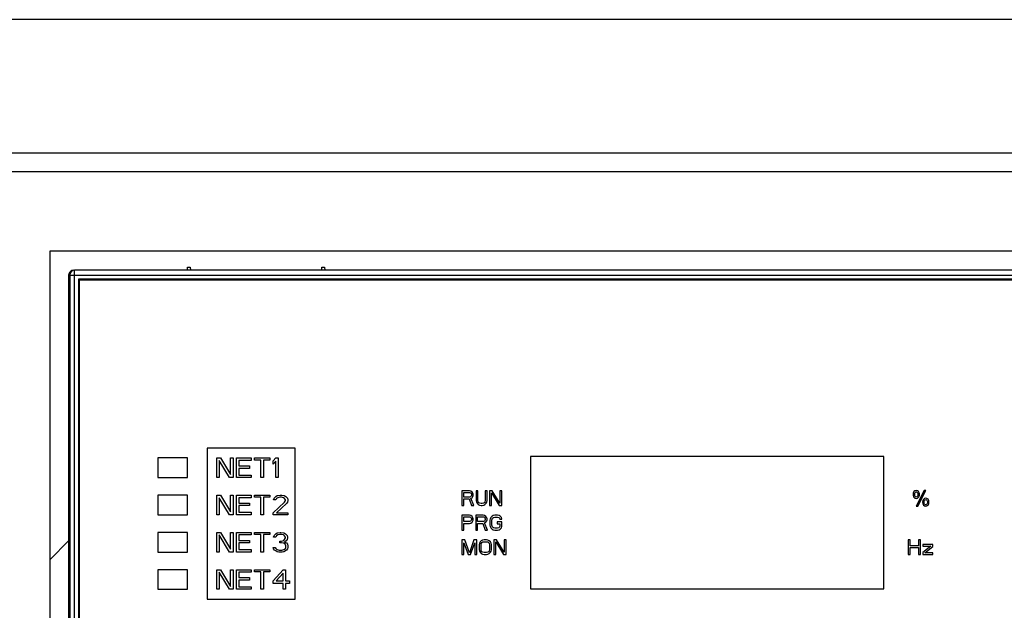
# Model space of a CAD drawing. Header units: millimetres. Extents: x 0 to 2800, y 0 to 2000.
# Tile 13 of 28: x 1034 to 1134, y 991 to 1051. Entities that reach past the tile are written whole.
import ezdxf

# ---------------------------------------------------------------- set-up
doc = ezdxf.new("R2010")
doc.units = ezdxf.units.MM
doc.header["$LTSCALE"] = 154
doc.layers.get('0').update_dxf_attribs({"linetype": 'CONTINUOUS'})
doc.layers.add('00_COMPONENTS', color=7, linetype='CONTINUOUS')

msp = doc.modelspace()

# ---------------------------------------------------------------- linework, layer by layer
at = {"color": 9, "linetype": 'CONTINUOUS'}
for p, q in [((1213.72, 1051.02), (903.72, 1051.02)), ((903.72, 1037.42), (1213.72, 1037.42)), ((903.72, 1035.53), (1213.72, 1035.53))]:
    msp.add_line(p, q, dxfattribs=at)
at = {"color": 7, "linetype": 'CONTINUOUS'}
for p, q in [((1036.72, 850.95), (1036.72, 1027.45)), ((1036.72, 1027.45), (1170.72, 1027.45))]:
    msp.add_line(p, q, dxfattribs=at)
at = {"color": 3, "linetype": 'CONTINUOUS'}
msp.add_line((1036.72, 995.95), (1038.61, 997.85), dxfattribs=at)
at = {"layer": '00_COMPONENTS', "color": 9, "linetype": 'CONTINUOUS'}
for p, q in [((1039.22, 937.08), (1039.22, 1025.45)), ((1038.61, 1024.95), (1168.82, 1024.95))]:
    msp.add_line(p, q, dxfattribs=at)
at = {"layer": '00_COMPONENTS', "color": 7, "linetype": 'CONTINUOUS'}
for p, q in [((1168.22, 1025.45), (1039.22, 1025.45)), ((1050.72, 1025.45), (1050.72, 1025.75)), ((1050.72, 1025.75), (1051.01, 1025.75)), ((1051.01, 1025.75), (1051.02, 1025.45)), ((1064.42, 1025.45), (1064.42, 1025.75)), ((1064.42, 1025.75), (1064.71, 1025.75)), ((1064.71, 1025.75), (1064.72, 1025.45)), ((1038.61, 1024.95), (1038.61, 846.99)), ((1038.72, 1024.95), (1038.72, 846.95)), ((1039.62, 1024.55), (1039.62, 937.35)), ((1167.82, 1024.55), (1039.62, 1024.55)), ((1039.72, 937.45), (1039.72, 1024.45)), ((1167.72, 1024.45), (1039.72, 1024.45)), ((1052.72, 1007.3), (1052.72, 991.9)), ((1061.72, 1007.3), (1052.72, 1007.3)), ((1061.72, 991.9), (1061.72, 1007.3)), ((1047.72, 1006.3), (1047.72, 1004.3)), ((1050.72, 1006.3), (1047.72, 1006.3)), ((1050.72, 1004.3), (1050.72, 1006.3)), ((1053.72, 1004.3), (1053.72, 1006.3)), ((1053.72, 1006.3), (1054.09, 1006.3)), ((1053.97, 1006.05), (1053.97, 1004.3)), ((1055.01, 1004.3), (1053.97, 1006.05)), ((1054.09, 1006.3), (1055.13, 1004.6)), ((1055.13, 1004.6), (1055.13, 1006.3)), ((1055.13, 1006.3), (1055.38, 1006.3)), ((1055.38, 1006.3), (1055.38, 1004.3)), ((1055.72, 1004.3), (1055.72, 1006.3)), ((1055.72, 1006.3), (1057.22, 1006.3)), ((1055.97, 1006.05), (1055.97, 1005.49)), ((1057.22, 1006.05), (1055.97, 1006.05)), ((1057.22, 1006.3), (1057.22, 1006.05)), ((1057.55, 1006.09), (1057.55, 1006.3)), ((1057.55, 1006.3), (1059.13, 1006.3)), ((1058.22, 1006.09), (1057.55, 1006.09)), ((1058.22, 1004.3), (1058.22, 1006.09)), ((1058.47, 1006.09), (1058.47, 1004.3)), ((1059.13, 1006.09), (1058.47, 1006.09)), ((1059.13, 1006.3), (1059.13, 1006.09)), ((1059.47, 1006), (1059.72, 1006.3)), ((1059.72, 1006.3), (1059.97, 1006.3)), ((1059.97, 1006.3), (1059.97, 1004.3)), ((1085.72, 1006.45), (1085.72, 992.95)), ((1121.72, 1006.45), (1085.72, 1006.45)), ((1121.72, 992.95), (1121.72, 1006.45)), ((1055.97, 1005.49), (1057.05, 1005.49)), ((1055.97, 1005.24), (1055.97, 1004.56)), ((1057.05, 1005.24), (1055.97, 1005.24)), ((1057.05, 1005.49), (1057.05, 1005.24)), ((1059.47, 1005.66), (1059.47, 1006)), ((1059.72, 1005.96), (1059.47, 1005.66)), ((1059.72, 1004.3), (1059.72, 1005.96)), ((1047.72, 1004.3), (1050.72, 1004.3)), ((1053.97, 1004.3), (1053.72, 1004.3)), ((1055.38, 1004.3), (1055.01, 1004.3)), ((1057.22, 1004.3), (1055.72, 1004.3)), ((1055.97, 1004.56), (1057.22, 1004.56)), ((1057.22, 1004.56), (1057.22, 1004.3)), ((1058.47, 1004.3), (1058.22, 1004.3)), ((1059.97, 1004.3), (1059.72, 1004.3)), ((1047.72, 1002.5), (1047.72, 1000.5)), ((1050.72, 1002.5), (1047.72, 1002.5)), ((1050.72, 1000.5), (1050.72, 1002.5)), ((1053.72, 1000.5), (1053.72, 1002.5)), ((1053.72, 1002.5), (1054.09, 1002.5)), ((1053.97, 1002.25), (1053.97, 1000.5)), ((1055.01, 1000.5), (1053.97, 1002.25)), ((1054.09, 1002.5), (1055.13, 1000.8)), ((1055.13, 1000.8), (1055.13, 1002.5)), ((1055.13, 1002.5), (1055.38, 1002.5)), ((1055.38, 1002.5), (1055.38, 1000.5)), ((1055.72, 1000.5), (1055.72, 1002.5)), ((1055.72, 1002.5), (1057.22, 1002.5)), ((1055.97, 1002.25), (1055.97, 1001.69)), ((1057.22, 1002.25), (1055.97, 1002.25)), ((1057.22, 1002.5), (1057.22, 1002.25)), ((1057.55, 1002.29), (1057.55, 1002.5)), ((1057.55, 1002.5), (1059.13, 1002.5)), ((1058.22, 1002.29), (1057.55, 1002.29)), ((1058.22, 1000.5), (1058.22, 1002.29)), ((1058.47, 1002.29), (1058.47, 1000.5)), ((1059.13, 1002.29), (1058.47, 1002.29)), ((1059.13, 1002.5), (1059.13, 1002.29)), ((1059.51, 1002.03), (1059.55, 1002.2)), ((1059.72, 1002.03), (1059.51, 1002.03)), ((1059.55, 1002.2), (1059.72, 1002.37)), ((1059.72, 1002.37), (1059.88, 1002.46)), ((1059.8, 1002.16), (1059.72, 1002.03)), ((1059.93, 1002.25), (1059.8, 1002.16)), ((1059.88, 1002.46), (1060.18, 1002.5)), ((1060.13, 1002.29), (1059.93, 1002.25)), ((1060.3, 1002.29), (1060.13, 1002.29)), ((1060.18, 1002.5), (1060.34, 1002.5)), ((1060.51, 1002.25), (1060.3, 1002.29)), ((1060.34, 1002.5), (1060.59, 1002.46)), ((1060.63, 1002.16), (1060.51, 1002.25)), ((1060.59, 1002.46), (1060.76, 1002.37)), ((1060.72, 1002.03), (1060.63, 1002.16)), ((1060.72, 1001.95), (1060.72, 1002.03)), ((1060.76, 1002.37), (1060.93, 1002.2)), ((1060.93, 1002.2), (1060.97, 1002.03)), ((1060.97, 1002.03), (1060.97, 1001.95)), ((1079.47, 1002.95), (1078.72, 1002.95)), ((1078.72, 1002.95), (1078.72, 1001.45)), ((1078.91, 1002.79), (1079.5, 1002.79)), ((1078.91, 1002.31), (1078.91, 1002.79)), ((1079.5, 1002.31), (1078.91, 1002.31)), ((1078.91, 1002.12), (1079.44, 1002.12)), ((1078.91, 1001.45), (1078.91, 1002.12)), ((1079.44, 1002.12), (1079.69, 1001.45)), ((1079.62, 1002.92), (1079.47, 1002.95)), ((1079.5, 1002.79), (1079.59, 1002.76)), ((1079.59, 1002.35), (1079.5, 1002.31)), ((1079.59, 1002.76), (1079.66, 1002.7)), ((1079.66, 1002.41), (1079.59, 1002.35)), ((1079.75, 1002.82), (1079.62, 1002.92)), ((1079.62, 1002.19), (1079.75, 1002.25)), ((1079.91, 1001.45), (1079.62, 1002.19)), ((1079.66, 1002.7), (1079.69, 1002.6)), ((1079.69, 1002.51), (1079.66, 1002.41)), ((1079.69, 1002.6), (1079.69, 1002.51)), ((1079.84, 1002.7), (1079.75, 1002.82)), ((1079.75, 1002.25), (1079.84, 1002.38)), ((1079.87, 1002.6), (1079.84, 1002.7)), ((1079.84, 1002.38), (1079.87, 1002.47)), ((1079.87, 1002.47), (1079.87, 1002.6)), ((1080.34, 1002.95), (1080.16, 1002.95)), ((1080.16, 1002.95), (1080.16, 1001.96)), ((1080.34, 1001.96), (1080.34, 1002.95)), ((1081.28, 1002.95), (1081.09, 1002.95)), ((1081.09, 1002.95), (1081.09, 1001.96)), ((1081.28, 1001.96), (1081.28, 1002.95)), ((1081.81, 1002.95), (1081.53, 1002.95)), ((1081.53, 1002.95), (1081.53, 1001.45)), ((1081.72, 1001.45), (1081.72, 1002.76)), ((1081.72, 1002.76), (1082.5, 1001.45)), ((1082.59, 1001.68), (1081.81, 1002.95)), ((1082.78, 1002.95), (1082.59, 1002.95)), ((1082.59, 1002.95), (1082.59, 1001.68)), ((1082.78, 1001.45), (1082.78, 1002.95)), ((1125.86, 1002.98), (1125.04, 1001.4)), ((1125.19, 1001.4), (1126.01, 1002.98)), ((1126.01, 1002.98), (1125.86, 1002.98)), ((1055.97, 1001.69), (1057.05, 1001.69)), ((1055.97, 1001.44), (1055.97, 1000.76)), ((1057.05, 1001.44), (1055.97, 1001.44)), ((1057.05, 1001.69), (1057.05, 1001.44)), ((1059.47, 1000.71), (1060.63, 1001.78)), ((1060.84, 1001.65), (1059.8, 1000.71)), ((1060.63, 1001.78), (1060.72, 1001.95)), ((1060.93, 1001.78), (1060.84, 1001.65)), ((1060.97, 1001.95), (1060.93, 1001.78)), ((1078.72, 1001.45), (1078.91, 1001.45)), ((1079.69, 1001.45), (1079.91, 1001.45)), ((1080.16, 1001.96), (1080.19, 1001.8)), ((1080.19, 1001.8), (1080.25, 1001.68)), ((1080.25, 1001.68), (1080.37, 1001.55)), ((1080.37, 1001.83), (1080.34, 1001.96)), ((1080.44, 1001.74), (1080.37, 1001.83)), ((1080.37, 1001.55), (1080.5, 1001.48)), ((1080.53, 1001.68), (1080.44, 1001.74)), ((1080.5, 1001.48), (1080.66, 1001.45)), ((1080.66, 1001.64), (1080.53, 1001.68)), ((1080.78, 1001.64), (1080.66, 1001.64)), ((1080.66, 1001.45), (1080.78, 1001.45)), ((1080.91, 1001.68), (1080.78, 1001.64)), ((1080.78, 1001.45), (1080.94, 1001.48)), ((1081, 1001.74), (1080.91, 1001.68)), ((1080.94, 1001.48), (1081.06, 1001.55)), ((1081.06, 1001.83), (1081, 1001.74)), ((1081.09, 1001.96), (1081.06, 1001.83)), ((1081.06, 1001.55), (1081.19, 1001.68)), ((1081.19, 1001.68), (1081.25, 1001.8)), ((1081.25, 1001.8), (1081.28, 1001.96)), ((1081.53, 1001.45), (1081.72, 1001.45)), ((1082.5, 1001.45), (1082.78, 1001.45)), ((1125.04, 1001.4), (1125.19, 1001.4)), ((1047.72, 1000.5), (1050.72, 1000.5)), ((1053.97, 1000.5), (1053.72, 1000.5)), ((1055.38, 1000.5), (1055.01, 1000.5)), ((1057.22, 1000.5), (1055.72, 1000.5)), ((1055.97, 1000.76), (1057.22, 1000.76)), ((1057.22, 1000.76), (1057.22, 1000.5)), ((1058.47, 1000.5), (1058.22, 1000.5)), ((1059.47, 1000.5), (1059.47, 1000.71)), ((1060.97, 1000.5), (1059.47, 1000.5)), ((1059.8, 1000.71), (1060.97, 1000.71)), ((1060.97, 1000.71), (1060.97, 1000.5)), ((1079.47, 1000.45), (1078.72, 1000.45)), ((1078.72, 1000.45), (1078.72, 998.95)), ((1078.91, 1000.29), (1079.5, 1000.29)), ((1078.91, 999.81), (1078.91, 1000.29)), ((1079.62, 1000.42), (1079.47, 1000.45)), ((1079.5, 1000.29), (1079.59, 1000.26)), ((1079.59, 1000.26), (1079.66, 1000.2)), ((1079.75, 1000.32), (1079.62, 1000.42)), ((1079.66, 1000.2), (1079.69, 1000.1)), ((1079.69, 1000.01), (1079.66, 999.91)), ((1079.69, 1000.1), (1079.69, 1000.01)), ((1079.84, 1000.2), (1079.75, 1000.32)), ((1079.87, 1000.1), (1079.84, 1000.2)), ((1079.87, 999.97), (1079.87, 1000.1)), ((1080.87, 1000.45), (1080.12, 1000.45)), ((1080.12, 1000.45), (1080.12, 998.95)), ((1080.31, 1000.29), (1080.91, 1000.29)), ((1080.31, 999.81), (1080.31, 1000.29)), ((1081.03, 1000.42), (1080.87, 1000.45)), ((1080.91, 1000.29), (1081, 1000.26)), ((1081, 1000.26), (1081.06, 1000.2)), ((1081.16, 1000.32), (1081.03, 1000.42)), ((1081.06, 1000.2), (1081.09, 1000.1)), ((1081.09, 1000.01), (1081.06, 999.91)), ((1081.09, 1000.1), (1081.09, 1000.01)), ((1081.25, 1000.2), (1081.16, 1000.32)), ((1081.28, 1000.1), (1081.25, 1000.2)), ((1081.28, 999.97), (1081.28, 1000.1)), ((1081.59, 1000.1), (1081.56, 999.94)), ((1081.66, 1000.23), (1081.59, 1000.1)), ((1081.78, 1000.36), (1081.66, 1000.23)), ((1081.75, 999.94), (1081.78, 1000.07)), ((1081.91, 1000.42), (1081.78, 1000.36)), ((1081.78, 1000.07), (1081.84, 1000.16)), ((1081.84, 1000.16), (1081.94, 1000.23)), ((1082.06, 1000.45), (1081.91, 1000.42)), ((1081.94, 1000.23), (1082.06, 1000.26)), ((1082.34, 1000.45), (1082.06, 1000.45)), ((1082.06, 1000.26), (1082.34, 1000.26)), ((1082.5, 1000.42), (1082.34, 1000.45)), ((1082.34, 1000.26), (1082.47, 1000.23)), ((1082.47, 1000.23), (1082.56, 1000.16)), ((1082.62, 1000.36), (1082.5, 1000.42)), ((1082.56, 1000.16), (1082.59, 1000.07)), ((1082.59, 1000.07), (1082.78, 1000.07)), ((1082.75, 1000.23), (1082.62, 1000.36)), ((1082.78, 1000.07), (1082.75, 1000.23)), ((1079.5, 999.81), (1078.91, 999.81)), ((1078.91, 999.62), (1079.47, 999.62)), ((1078.91, 998.95), (1078.91, 999.62)), ((1079.47, 999.62), (1079.62, 999.65)), ((1079.59, 999.85), (1079.5, 999.81)), ((1079.66, 999.91), (1079.59, 999.85)), ((1079.62, 999.65), (1079.75, 999.75)), ((1079.75, 999.75), (1079.84, 999.88)), ((1079.84, 999.88), (1079.87, 999.97)), ((1080.91, 999.81), (1080.31, 999.81)), ((1080.31, 999.62), (1080.84, 999.62)), ((1080.31, 998.95), (1080.31, 999.62)), ((1080.84, 999.62), (1081.09, 998.95)), ((1081, 999.85), (1080.91, 999.81)), ((1081.06, 999.91), (1081, 999.85)), ((1081.03, 999.69), (1081.16, 999.75)), ((1081.31, 998.95), (1081.03, 999.69)), ((1081.16, 999.75), (1081.25, 999.88)), ((1081.25, 999.88), (1081.28, 999.97)), ((1081.56, 999.94), (1081.56, 999.46)), ((1081.56, 999.46), (1081.59, 999.3)), ((1081.59, 999.3), (1081.66, 999.18)), ((1081.66, 999.18), (1081.78, 999.05)), ((1081.75, 999.46), (1081.75, 999.94)), ((1081.78, 999.33), (1081.75, 999.46)), ((1081.84, 999.24), (1081.78, 999.33)), ((1081.78, 999.05), (1081.91, 998.98)), ((1081.94, 999.18), (1081.84, 999.24)), ((1082.06, 999.14), (1081.94, 999.18)), ((1082.34, 999.14), (1082.06, 999.14)), ((1082.78, 999.78), (1082.31, 999.78)), ((1082.31, 999.78), (1082.31, 999.59)), ((1082.31, 999.59), (1082.59, 999.59)), ((1082.47, 999.18), (1082.34, 999.14)), ((1082.56, 999.24), (1082.47, 999.18)), ((1082.5, 998.98), (1082.62, 999.05)), ((1082.59, 999.33), (1082.56, 999.24)), ((1082.59, 999.59), (1082.59, 999.33)), ((1082.62, 999.05), (1082.75, 999.18)), ((1082.75, 999.18), (1082.78, 999.3)), ((1082.78, 999.3), (1082.78, 999.78)), ((1047.72, 998.7), (1047.72, 996.7)), ((1050.72, 998.7), (1047.72, 998.7)), ((1050.72, 996.7), (1050.72, 998.7)), ((1053.72, 996.7), (1053.72, 998.7)), ((1053.72, 998.7), (1054.09, 998.7)), ((1053.97, 998.45), (1053.97, 996.7)), ((1055.01, 996.7), (1053.97, 998.45)), ((1054.09, 998.7), (1055.13, 997)), ((1055.13, 997), (1055.13, 998.7)), ((1055.13, 998.7), (1055.38, 998.7)), ((1055.38, 998.7), (1055.38, 996.7)), ((1055.72, 996.7), (1055.72, 998.7)), ((1055.72, 998.7), (1057.22, 998.7)), ((1055.97, 998.45), (1055.97, 997.89)), ((1057.22, 998.45), (1055.97, 998.45)), ((1057.22, 998.7), (1057.22, 998.45)), ((1057.55, 998.49), (1057.55, 998.7)), ((1057.55, 998.7), (1059.13, 998.7)), ((1058.22, 998.49), (1057.55, 998.49)), ((1058.22, 996.7), (1058.22, 998.49)), ((1058.47, 998.49), (1058.47, 996.7)), ((1059.13, 998.49), (1058.47, 998.49)), ((1059.13, 998.7), (1059.13, 998.49)), ((1059.51, 998.23), (1059.55, 998.4)), ((1059.72, 998.23), (1059.51, 998.23)), ((1059.55, 998.4), (1059.72, 998.57)), ((1059.72, 998.57), (1059.88, 998.66)), ((1059.8, 998.36), (1059.72, 998.23)), ((1059.93, 998.45), (1059.8, 998.36)), ((1059.88, 998.66), (1060.18, 998.7)), ((1060.13, 998.49), (1059.93, 998.45)), ((1060.3, 998.49), (1060.13, 998.49)), ((1060.18, 998.7), (1060.26, 998.7)), ((1060.26, 998.7), (1060.55, 998.66)), ((1060.51, 998.45), (1060.3, 998.49)), ((1060.63, 998.36), (1060.51, 998.45)), ((1060.55, 998.66), (1060.72, 998.57)), ((1060.72, 998.23), (1060.63, 998.36)), ((1060.63, 997.98), (1060.72, 998.15)), ((1060.72, 998.57), (1060.88, 998.4)), ((1060.72, 998.15), (1060.72, 998.23)), ((1060.88, 998.4), (1060.93, 998.23)), ((1060.93, 998.15), (1060.88, 997.98)), ((1060.93, 998.23), (1060.93, 998.15)), ((1078.72, 998.95), (1078.91, 998.95)), ((1080.12, 998.95), (1080.31, 998.95)), ((1081.09, 998.95), (1081.31, 998.95)), ((1081.91, 998.98), (1082.06, 998.95)), ((1082.06, 998.95), (1082.34, 998.95)), ((1082.34, 998.95), (1082.5, 998.98)), ((1055.97, 997.89), (1057.05, 997.89)), ((1055.97, 997.64), (1055.97, 996.96)), ((1057.05, 997.64), (1055.97, 997.64)), ((1057.05, 997.89), (1057.05, 997.64)), ((1059.47, 997.17), (1059.68, 997.17)), ((1059.51, 997.04), (1059.47, 997.17)), ((1059.59, 996.91), (1059.51, 997.04)), ((1059.68, 997.17), (1059.72, 997.08)), ((1059.72, 997.08), (1059.8, 997)), ((1059.8, 997), (1059.88, 996.96)), ((1060.13, 997.64), (1060.13, 997.81)), ((1060.13, 997.81), (1060.3, 997.81)), ((1060.3, 997.64), (1060.13, 997.64)), ((1060.3, 997.81), (1060.55, 997.89)), ((1060.55, 997.6), (1060.3, 997.64)), ((1060.55, 997.89), (1060.63, 997.98)), ((1060.68, 997.51), (1060.55, 997.6)), ((1060.55, 996.96), (1060.63, 997)), ((1060.8, 997.85), (1060.63, 997.72)), ((1060.63, 997.72), (1060.84, 997.64)), ((1060.63, 997), (1060.72, 997.08)), ((1060.76, 997.34), (1060.68, 997.51)), ((1060.72, 997.08), (1060.76, 997.17)), ((1060.76, 997.17), (1060.76, 997.34)), ((1060.88, 997.98), (1060.8, 997.85)), ((1060.84, 997.64), (1060.93, 997.51)), ((1060.93, 997.04), (1060.84, 996.91)), ((1060.93, 997.51), (1060.97, 997.34)), ((1060.97, 997.17), (1060.93, 997.04)), ((1060.97, 997.34), (1060.97, 997.17)), ((1079, 997.95), (1078.72, 997.95)), ((1078.72, 997.95), (1078.72, 996.45)), ((1078.91, 996.45), (1078.91, 997.63)), ((1078.91, 997.63), (1079.34, 996.45)), ((1079.47, 996.61), (1079, 997.95)), ((1079.94, 997.95), (1079.47, 996.61)), ((1079.59, 996.45), (1080.03, 997.63)), ((1080.22, 997.95), (1079.94, 997.95)), ((1080.03, 997.63), (1080.03, 996.45)), ((1080.22, 996.45), (1080.22, 997.95)), ((1080.5, 997.6), (1080.47, 997.44)), ((1080.47, 997.44), (1080.47, 996.96)), ((1080.56, 997.73), (1080.5, 997.6)), ((1080.69, 997.86), (1080.56, 997.73)), ((1080.66, 997.44), (1080.69, 997.57)), ((1080.66, 996.96), (1080.66, 997.44)), ((1080.81, 997.92), (1080.69, 997.86)), ((1080.69, 997.57), (1080.75, 997.66)), ((1080.75, 997.66), (1080.84, 997.73)), ((1080.97, 997.95), (1080.81, 997.92)), ((1080.84, 997.73), (1080.97, 997.76)), ((1081.22, 997.95), (1080.97, 997.95)), ((1080.97, 997.76), (1081.22, 997.76)), ((1081.37, 997.92), (1081.22, 997.95)), ((1081.22, 997.76), (1081.34, 997.73)), ((1081.34, 997.73), (1081.44, 997.66)), ((1081.5, 997.86), (1081.37, 997.92)), ((1081.44, 997.66), (1081.5, 997.57)), ((1081.62, 997.73), (1081.5, 997.86)), ((1081.5, 997.57), (1081.53, 997.44)), ((1081.53, 997.44), (1081.53, 996.96)), ((1081.69, 997.6), (1081.62, 997.73)), ((1081.72, 997.44), (1081.69, 997.6)), ((1081.72, 996.96), (1081.72, 997.44)), ((1082.25, 997.95), (1081.97, 997.95)), ((1081.97, 997.95), (1081.97, 996.45)), ((1082.16, 996.45), (1082.16, 997.76)), ((1082.16, 997.76), (1082.94, 996.45)), ((1083.03, 996.68), (1082.25, 997.95)), ((1083.22, 997.95), (1083.03, 997.95)), ((1083.03, 997.95), (1083.03, 996.68)), ((1083.22, 996.45), (1083.22, 997.95)), ((1124.41, 997.95), (1124.22, 997.95)), ((1124.22, 997.95), (1124.22, 996.45)), ((1124.41, 997.35), (1124.41, 997.95)), ((1125.28, 997.35), (1124.41, 997.35)), ((1124.41, 997.15), (1125.28, 997.15)), ((1124.41, 996.45), (1124.41, 997.15)), ((1125.47, 997.95), (1125.28, 997.95)), ((1125.28, 997.95), (1125.28, 997.35)), ((1125.28, 997.15), (1125.28, 996.45)), ((1125.47, 996.45), (1125.47, 997.95)), ((1126.72, 997.47), (1125.72, 997.47)), ((1125.72, 997.47), (1125.72, 997.31)), ((1125.72, 997.31), (1126.53, 997.31)), ((1126.53, 997.31), (1125.72, 996.64)), ((1125.91, 996.61), (1126.72, 997.28)), ((1126.72, 997.28), (1126.72, 997.47)), ((1047.72, 996.7), (1050.72, 996.7)), ((1053.97, 996.7), (1053.72, 996.7)), ((1055.38, 996.7), (1055.01, 996.7)), ((1057.22, 996.7), (1055.72, 996.7)), ((1055.97, 996.96), (1057.22, 996.96)), ((1057.22, 996.96), (1057.22, 996.7)), ((1058.47, 996.7), (1058.22, 996.7)), ((1059.72, 996.83), (1059.59, 996.91)), ((1059.88, 996.74), (1059.72, 996.83)), ((1059.88, 996.96), (1060.09, 996.91)), ((1060.05, 996.7), (1059.88, 996.74)), ((1060.38, 996.7), (1060.05, 996.7)), ((1060.09, 996.91), (1060.34, 996.91)), ((1060.34, 996.91), (1060.55, 996.96)), ((1060.55, 996.74), (1060.38, 996.7)), ((1060.72, 996.83), (1060.55, 996.74)), ((1060.84, 996.91), (1060.72, 996.83)), ((1078.72, 996.45), (1078.91, 996.45)), ((1079.34, 996.45), (1079.59, 996.45)), ((1080.03, 996.45), (1080.22, 996.45)), ((1080.47, 996.96), (1080.5, 996.8)), ((1080.5, 996.8), (1080.56, 996.68)), ((1080.56, 996.68), (1080.69, 996.55)), ((1080.69, 996.83), (1080.66, 996.96)), ((1080.75, 996.74), (1080.69, 996.83)), ((1080.69, 996.55), (1080.81, 996.48)), ((1080.84, 996.68), (1080.75, 996.74)), ((1080.81, 996.48), (1080.97, 996.45)), ((1080.97, 996.64), (1080.84, 996.68)), ((1081.22, 996.64), (1080.97, 996.64)), ((1080.97, 996.45), (1081.22, 996.45)), ((1081.34, 996.68), (1081.22, 996.64)), ((1081.22, 996.45), (1081.37, 996.48)), ((1081.44, 996.74), (1081.34, 996.68)), ((1081.37, 996.48), (1081.5, 996.55)), ((1081.5, 996.83), (1081.44, 996.74)), ((1081.53, 996.96), (1081.5, 996.83)), ((1081.5, 996.55), (1081.62, 996.68)), ((1081.62, 996.68), (1081.69, 996.8)), ((1081.69, 996.8), (1081.72, 996.96)), ((1081.97, 996.45), (1082.16, 996.45)), ((1082.94, 996.45), (1083.22, 996.45)), ((1124.22, 996.45), (1124.41, 996.45)), ((1125.28, 996.45), (1125.47, 996.45)), ((1125.72, 996.64), (1125.72, 996.45)), ((1125.72, 996.45), (1126.72, 996.45)), ((1126.72, 996.61), (1125.91, 996.61)), ((1126.72, 996.45), (1126.72, 996.61)), ((1047.72, 994.9), (1047.72, 992.9)), ((1050.72, 994.9), (1047.72, 994.9)), ((1050.72, 992.9), (1050.72, 994.9)), ((1053.72, 992.9), (1053.72, 994.9)), ((1053.72, 994.9), (1054.09, 994.9)), ((1053.97, 994.65), (1053.97, 992.9)), ((1055.01, 992.9), (1053.97, 994.65)), ((1054.09, 994.9), (1055.13, 993.2)), ((1055.13, 993.2), (1055.13, 994.9)), ((1055.13, 994.9), (1055.38, 994.9)), ((1055.38, 994.9), (1055.38, 992.9)), ((1055.72, 992.9), (1055.72, 994.9)), ((1055.72, 994.9), (1057.22, 994.9)), ((1055.97, 994.65), (1055.97, 994.09)), ((1057.22, 994.65), (1055.97, 994.65)), ((1055.97, 994.09), (1057.05, 994.09)), ((1057.05, 994.09), (1057.05, 993.84)), ((1057.22, 994.9), (1057.22, 994.65)), ((1057.55, 994.69), (1057.55, 994.9)), ((1057.55, 994.9), (1059.13, 994.9)), ((1058.22, 994.69), (1057.55, 994.69)), ((1058.22, 992.9), (1058.22, 994.69)), ((1058.47, 994.69), (1058.47, 992.9)), ((1059.13, 994.69), (1058.47, 994.69)), ((1059.13, 994.9), (1059.13, 994.69)), ((1059.47, 993.75), (1060.47, 994.9)), ((1060.47, 994.56), (1059.76, 993.75)), ((1060.47, 994.9), (1060.72, 994.9)), ((1060.47, 993.75), (1060.47, 994.56)), ((1060.72, 994.9), (1060.72, 993.75)), ((1055.97, 993.84), (1055.97, 993.16)), ((1057.05, 993.84), (1055.97, 993.84)), ((1055.97, 993.16), (1057.22, 993.16)), ((1057.22, 993.16), (1057.22, 992.9)), ((1059.47, 993.5), (1059.47, 993.75)), ((1060.47, 993.5), (1059.47, 993.5)), ((1059.76, 993.75), (1060.47, 993.75)), ((1060.47, 992.9), (1060.47, 993.5)), ((1060.72, 993.75), (1061.13, 993.75)), ((1060.72, 993.5), (1060.72, 992.9)), ((1061.13, 993.5), (1060.72, 993.5)), ((1061.13, 993.75), (1061.13, 993.5)), ((1047.72, 992.9), (1050.72, 992.9)), ((1053.97, 992.9), (1053.72, 992.9)), ((1055.38, 992.9), (1055.01, 992.9)), ((1057.22, 992.9), (1055.72, 992.9)), ((1058.47, 992.9), (1058.22, 992.9)), ((1060.72, 992.9), (1060.47, 992.9)), ((1085.72, 992.95), (1121.72, 992.95)), ((1052.72, 991.9), (1061.72, 991.9))]:
    msp.add_line(p, q, dxfattribs=at)
msp.add_arc((1039.22, 1024.95), 0.5, 90, 180, dxfattribs=at)
msp.add_ellipse((1039.11, 1024.95), major_axis=(0.501, 0), ratio=0.99863, start_param=1.570796, end_param=3.141593, dxfattribs=at)
for points in [[(1124.8, 1002.87), (1124.74, 1002.79), (1124.72, 1002.7), (1124.72, 1002.59)], [(1124.72, 1002.59), (1124.72, 1002.45), (1124.75, 1002.35), (1124.81, 1002.29)], [(1125.03, 1002.98), (1124.93, 1002.98), (1124.85, 1002.94), (1124.8, 1002.87)], [(1124.81, 1002.29), (1124.87, 1002.22), (1124.94, 1002.18), (1125.04, 1002.18)], [(1124.88, 1002.57), (1124.88, 1002.68), (1124.89, 1002.75), (1124.92, 1002.79)], [(1124.92, 1002.37), (1124.89, 1002.41), (1124.88, 1002.48), (1124.88, 1002.57)], [(1124.92, 1002.79), (1124.95, 1002.83), (1124.99, 1002.85), (1125.04, 1002.85)], [(1125.04, 1002.31), (1124.99, 1002.31), (1124.96, 1002.33), (1124.92, 1002.37)], [(1125.27, 1002.88), (1125.21, 1002.94), (1125.13, 1002.98), (1125.03, 1002.98)], [(1125.04, 1002.85), (1125.08, 1002.85), (1125.12, 1002.83), (1125.15, 1002.79)], [(1125.15, 1002.37), (1125.12, 1002.33), (1125.08, 1002.31), (1125.04, 1002.31)], [(1125.04, 1002.18), (1125.13, 1002.18), (1125.2, 1002.22), (1125.27, 1002.29)], [(1125.15, 1002.79), (1125.18, 1002.75), (1125.2, 1002.68), (1125.2, 1002.59)], [(1125.2, 1002.59), (1125.2, 1002.48), (1125.18, 1002.41), (1125.15, 1002.37)], [(1125.36, 1002.58), (1125.36, 1002.71), (1125.33, 1002.81), (1125.27, 1002.88)], [(1125.27, 1002.29), (1125.33, 1002.36), (1125.36, 1002.45), (1125.36, 1002.58)], [(1125.77, 1002.08), (1125.71, 1002), (1125.69, 1001.91), (1125.69, 1001.8)], [(1126, 1002.19), (1125.9, 1002.19), (1125.82, 1002.15), (1125.77, 1002.08)], [(1125.85, 1001.79), (1125.85, 1001.89), (1125.86, 1001.96), (1125.89, 1002)], [(1125.89, 1002), (1125.92, 1002.04), (1125.96, 1002.06), (1126.01, 1002.06)], [(1126.24, 1002.09), (1126.18, 1002.16), (1126.1, 1002.19), (1126, 1002.19)], [(1126.01, 1002.06), (1126.05, 1002.06), (1126.09, 1002.04), (1126.12, 1002)], [(1126.12, 1002), (1126.15, 1001.96), (1126.17, 1001.9), (1126.17, 1001.8)], [(1126.33, 1001.79), (1126.33, 1001.92), (1126.3, 1002.02), (1126.24, 1002.09)], [(1125.69, 1001.8), (1125.69, 1001.67), (1125.72, 1001.57), (1125.78, 1001.5)], [(1125.78, 1001.5), (1125.84, 1001.43), (1125.91, 1001.4), (1126.01, 1001.4)], [(1125.89, 1001.58), (1125.86, 1001.62), (1125.85, 1001.69), (1125.85, 1001.79)], [(1126.01, 1001.52), (1125.96, 1001.52), (1125.93, 1001.54), (1125.89, 1001.58)], [(1126.12, 1001.58), (1126.09, 1001.54), (1126.06, 1001.52), (1126.01, 1001.52)], [(1126.01, 1001.4), (1126.1, 1001.4), (1126.17, 1001.43), (1126.24, 1001.5)], [(1126.17, 1001.8), (1126.17, 1001.69), (1126.15, 1001.62), (1126.12, 1001.58)], [(1126.24, 1001.5), (1126.3, 1001.57), (1126.33, 1001.67), (1126.33, 1001.79)]]:
    msp.add_open_spline(points, degree=3, dxfattribs=at)

doc.saveas('drawing.dxf')
